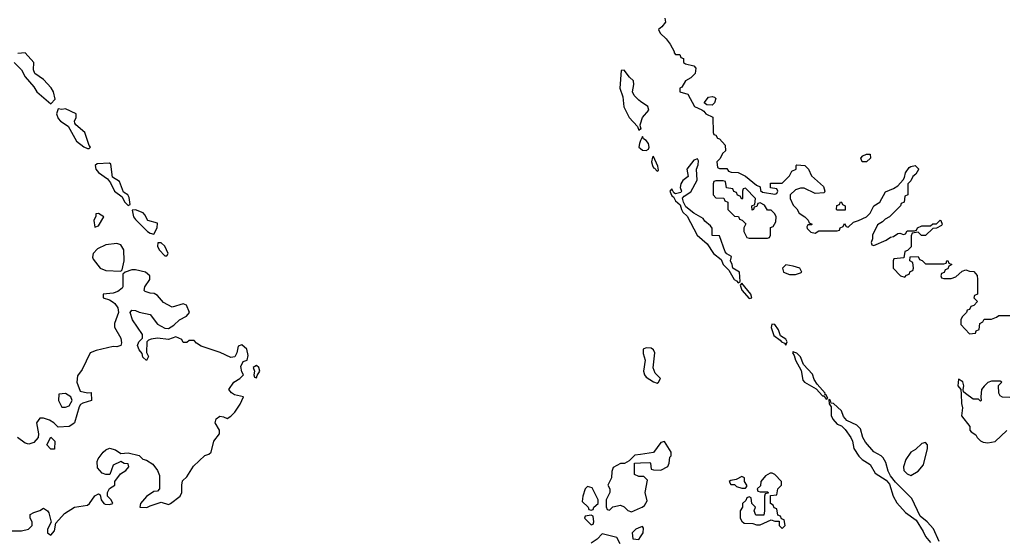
# Model space of a CAD drawing. Header units: inches. Extents: x 2701323 to 2964515, y 494916 to 722124.
# Tile 192 of 256: x 2786620 to 2791979, y 617170 to 620003. Entities that reach past the tile are written whole.
import ezdxf

# ---------------------------------------------------------------- set-up
doc = ezdxf.new("R2010")
doc.units = ezdxf.units.IN
doc.header["$MEASUREMENT"] = 0
for name, color, linetype in [('C7681', 7, 'Continuous'), ('C7691', 7, 'Continuous'), ('C7692', 7, 'Continuous')]:
    doc.layers.add(name, color=color, linetype=linetype)

msp = doc.modelspace()

# ---------------------------------------------------------------- linework, layer by layer
at = {"layer": 'C7681', "color": 2, "elevation": 2}
for points in [[(2786590.7, 619770), (2786630.5, 619730.5), (2786650, 619691.3), (2786698, 619638), (2786714, 619610), (2786790, 619544.7), (2786814, 619570), (2786804, 619610), (2786792.5, 619632.5), (2786750, 619678), (2786702, 619710), (2786695.3, 619730), (2786698, 619770), (2786650, 619822), (2786610, 619819.3)], [(2790000, 619558), (2789990, 619565.2), (2789965.2, 619590), (2789955.1, 619610), (2789962.7, 619650), (2789961.2, 619670), (2789939, 619690), (2789910, 619728), (2789894, 619726), (2789887.3, 619630), (2789903.4, 619583.4), (2789908.4, 619528.4), (2789938.4, 619470), (2789982.5, 619422.5), (2789990, 619401), (2790000, 619408.5)], [(2790000, 619420), (2789998, 619430), (2790000, 619436.9)], [(2790000, 619345.1), (2789993.4, 619330), (2789990.7, 619310), (2790000, 619302)], [(2786570, 617221), (2786630, 617221), (2786668.9, 617231.1), (2786688, 617250), (2786688, 617270), (2786678, 617290), (2786678, 617310), (2786698, 617322), (2786730, 617331.3), (2786750, 617344.7), (2786771.1, 617331.1), (2786779.8, 617319.8), (2786792, 617268), (2786772, 617230), (2786772, 617210), (2786790, 617198), (2786810, 617222), (2786817.2, 617262.8), (2786863.9, 617316.1), (2786918, 617350), (2786990, 617360.7), (2787001.2, 617370), (2787030, 617412), (2787050, 617422), (2787058, 617418), (2787064.7, 617390), (2787078, 617370), (2787085.8, 617365.8), (2787110, 617364.9), (2787128, 617370), (2787118, 617390), (2787098, 617410), (2787098, 617430), (2787108.9, 617451.1), (2787138, 617470), (2787138, 617490), (2787168.9, 617531.1), (2787198, 617550), (2787215.3, 617570), (2787210, 617586), (2787188.4, 617588.4), (2787170, 617598), (2787130, 617578), (2787111.3, 617528.7), (2787090, 617528), (2787070, 617535.3), (2787043.7, 617563.7), (2787041.5, 617598.5), (2787046.8, 617613.2), (2787074, 617650), (2787090, 617662.8), (2787109.4, 617670.6), (2787142, 617662), (2787170, 617642), (2787210, 617646), (2787270.6, 617630.6), (2787290, 617611.3), (2787310, 617606.8), (2787344.9, 617584.9), (2787370.7, 617550.7), (2787382, 617522), (2787382, 617450), (2787370, 617438), (2787350, 617435.3), (2787310, 617408.7), (2787278, 617370), (2787274, 617350), (2787312.3, 617347.7), (2787330, 617358), (2787390, 617378), (2787430, 617364), (2787442, 617370), (2787493.2, 617410), (2787502, 617430), (2787502, 617470), (2787507.2, 617492.8), (2787530, 617516), (2787566.6, 617573.4), (2787628.7, 617631.3), (2787650, 617638), (2787662, 617650), (2787677.2, 617710), (2787708.7, 617750), (2787708.7, 617770), (2787684, 617810), (2787689.3, 617830.7), (2787710, 617844.7), (2787730, 617842), (2787750, 617832), (2787770, 617844.7), (2787792, 617868), (2787821.2, 617910), (2787838, 617950), (2787790, 617961.2), (2787772.3, 617972.3), (2787759, 617990), (2787785.2, 618030), (2787819, 618050), (2787838, 618070), (2787830, 618086), (2787824.7, 618115.3), (2787836.4, 618143.6), (2787858, 618150), (2787864, 618176), (2787857.2, 618210), (2787830, 618233.2), (2787810, 618226), (2787802, 618190), (2787791.3, 618168.7), (2787770, 618164), (2787712, 618192), (2787607.3, 618227.3), (2787583.2, 618243.2), (2787570, 618258), (2787543.6, 618256.4), (2787530, 618246), (2787510, 618246), (2787502, 618262), (2787470, 618278), (2787430, 618262), (2787370, 618269.2), (2787336, 618264), (2787321, 618259), (2787312, 618250), (2787311.3, 618191.3), (2787322, 618170), (2787310, 618148), (2787290, 618166), (2787287.3, 618187.3), (2787270, 618206), (2787262, 618230), (2787268, 618250), (2787288, 618270), (2787288, 618290), (2787234, 618370), (2787222, 618410), (2787230, 618422), (2787250, 618421), (2787270.7, 618410.7), (2787330, 618398), (2787370, 618346.8), (2787410, 618324.7), (2787430, 618322), (2787458.6, 618341.4), (2787489.4, 618370.6), (2787528.7, 618390), (2787544, 618410), (2787528, 618450), (2787510, 618457.2), (2787450, 618439), (2787403.2, 618463.2), (2787370, 618502), (2787353.2, 618513.2), (2787330, 618514), (2787304, 618524), (2787298, 618530), (2787302, 618550), (2787328.7, 618590), (2787328, 618610), (2787306, 618630), (2787250, 618642), (2787230, 618642), (2787194, 618630), (2787182, 618618), (2787182, 618550), (2787178, 618542), (2787155.3, 618524.7), (2787130, 618514), (2787074, 618510), (2787074, 618490), (2787110, 618478), (2787130, 618466), (2787139.1, 618459.1), (2787154.4, 618434.4), (2787158.8, 618410), (2787136, 618350), (2787136, 618330), (2787171, 618270), (2787175.3, 618244.7), (2787170.8, 618229.2), (2787150, 618222), (2787130, 618224), (2787036.8, 618203.2), (2787004.7, 618190), (2786959.8, 618100.2), (2786935.3, 618064.7), (2786931, 618030), (2786950, 617982), (2786990, 617972), (2787010, 617974), (2787012, 617930), (2786963.6, 617916.4), (2786951.6, 617908.4), (2786943.6, 617896.4), (2786918, 617810), (2786910, 617802), (2786890, 617788.7), (2786830, 617786), (2786806, 617810), (2786783.1, 617823.1), (2786750, 617835.3), (2786730, 617834), (2786711, 617810), (2786722.8, 617750), (2786721, 617730), (2786697.3, 617702.7), (2786670, 617694), (2786650, 617699), (2786608, 617730)], [(2790000, 617637.4), (2789967.5, 617632.5), (2789938, 617602), (2789911.6, 617588.4), (2789890, 617588), (2789850, 617566), (2789843.6, 617543.6), (2789842, 617510), (2789822, 617470), (2789832, 617450), (2789832, 617430), (2789812, 617390), (2789812.7, 617352.7), (2789818, 617338), (2789830, 617334), (2789848.4, 617351.6), (2789890, 617362), (2789910, 617352), (2789930, 617332), (2789950, 617324.7), (2790000, 617347.2)], [(2790000, 617518), (2789990, 617518), (2789967.3, 617527.3), (2789966, 617590), (2790000, 617591.6)], [(2789888, 617150), (2789870, 617186), (2789790, 617206), (2789763.6, 617176.4), (2789730, 617155.3)], [(2790000, 617241.6), (2789974, 617230), (2789954, 617210), (2789958, 617178), (2789990, 617174), (2790000, 617189)]]:
    msp.add_lwpolyline(points, dxfattribs=at)
for points in [[(2786830, 619518), (2786820.7, 619490), (2786830, 619466), (2786842.8, 619450), (2786884, 619424), (2786930, 619342.8), (2786970, 619311.3), (2786990, 619302), (2786998, 619302), (2787006, 619310), (2786998, 619318), (2786975.3, 619390), (2786926, 619430), (2786920.4, 619440.4), (2786918, 619450), (2786928, 619470), (2786928, 619490), (2786870, 619517.2), (2786850, 619514)], [(2787110, 619222), (2787041.4, 619218.6), (2787031.3, 619210), (2787034, 619190), (2787050, 619170.8), (2787097.5, 619137.5), (2787114.8, 619114.8), (2787136, 619070), (2787178.5, 619038.5), (2787190, 619012), (2787210, 618992), (2787222, 618998), (2787216, 619036), (2787208.7, 619050), (2787184.7, 619064.7), (2787163.1, 619123.1), (2787125.2, 619145.2), (2787116, 619216)], [(2787251.3, 618968.7), (2787232.7, 618967.3), (2787240.7, 618930), (2787250, 618916), (2787316, 618850), (2787330, 618840.7), (2787350, 618836), (2787369.2, 618870), (2787370, 618895.3), (2787318, 618910), (2787302, 618942), (2787292.1, 618952.1)], [(2787050, 618948), (2787034, 618946), (2787034, 618934), (2787024.7, 618910), (2787030, 618874), (2787050, 618882), (2787078, 618930)], [(2787150, 618786), (2787090, 618778), (2787044.5, 618755.5), (2787021, 618730), (2787016, 618710), (2787019.8, 618699.8), (2787058, 618650), (2787090, 618637.3), (2787170, 618634), (2787178, 618642), (2787188.7, 618690), (2787188, 618750), (2787170, 618778)], [(2787390, 618789), (2787372, 618788), (2787371, 618770), (2787379.1, 618750), (2787410, 618718.8), (2787422, 618718), (2787428.7, 618730), (2787411.1, 618771.1)], [(2787910, 618122), (2787892, 618110), (2787898, 618090), (2787894, 618070), (2787898, 618058), (2787910, 618054), (2787912.9, 618067.1), (2787928, 618090), (2787922, 618110)], [(2786870, 617968), (2786834, 617966), (2786832, 617930), (2786850, 617894), (2786870, 617894), (2786890, 617902), (2786906, 617930), (2786898, 617950)], [(2786790, 617666), (2786768.9, 617688.9), (2786790, 617732), (2786811.3, 617710), (2786810, 617666)], [(2789710, 617462), (2789698, 617450), (2789684.7, 617410), (2789682, 617382), (2789714, 617350), (2789718, 617338), (2789730, 617334), (2789742, 617338), (2789746, 617350), (2789768, 617370), (2789768, 617390), (2789735.3, 617455.3)], [(2789730, 617306), (2789698, 617302), (2789694, 617290), (2789730, 617254), (2789742, 617258), (2789746, 617270), (2789742, 617302)]]:
    msp.add_lwpolyline(points, close=True, dxfattribs=at)
at = {"layer": 'C7691', "color": 2, "elevation": 2}
for points in [[(2790133.5, 620000), (2790136, 619990), (2790115.9, 619964.1), (2790098, 619950), (2790106, 619930), (2790139.3, 619899.3), (2790161, 619870), (2790182, 619830), (2790182, 619822), (2790190, 619814), (2790212.7, 619812.7), (2790218, 619798), (2790232.7, 619792.7), (2790234, 619770), (2790243.6, 619763.6), (2790290, 619752), (2790299.8, 619739.8), (2790296, 619710), (2790273.2, 619686.8), (2790244.7, 619670), (2790223.6, 619636.4), (2790214, 619630), (2790214, 619610), (2790256.9, 619596.9), (2790294, 619530), (2790332.7, 619512.7), (2790344.7, 619504.7), (2790354, 619490), (2790392.7, 619472.7), (2790394, 619390), (2790398, 619378), (2790410, 619374), (2790418, 619358), (2790430, 619354), (2790459.6, 619319.6), (2790462, 619290), (2790445.4, 619274.6), (2790432, 619248), (2790414, 619230), (2790418, 619198), (2790430, 619194), (2790470, 619194), (2790478, 619178), (2790492.7, 619172.7), (2790531.6, 619171.6), (2790571.6, 619151.6), (2790630, 619102), (2790650, 619094), (2790652.7, 619072.7), (2790663.6, 619063.6), (2790730, 619054), (2790742, 619058), (2790746, 619070), (2790742, 619082), (2790707.3, 619087.3), (2790707.3, 619112.7), (2790770, 619114), (2790810, 619154), (2790822, 619178), (2790846, 619190), (2790846, 619210), (2790850, 619214), (2790894, 619210), (2790914, 619190), (2790930, 619154), (2790995.3, 619095.3), (2791002, 619070), (2790999.6, 619060.4), (2790950, 619058), (2790890, 619086), (2790870, 619086), (2790843.6, 619076.4), (2790814, 619050), (2790814, 619030), (2790830, 618994), (2790850, 618974), (2790862, 618950), (2790894, 618930), (2790912.7, 618912.7), (2790918, 618898), (2790934, 618890), (2790930, 618886), (2790910, 618886), (2790904.7, 618875.3), (2790906.4, 618866.4), (2790926.4, 618846.4), (2790950, 618842), (2790970, 618854), (2791070, 618854), (2791082, 618858), (2791086, 618870), (2791102, 618878), (2791110, 618894), (2791118, 618878), (2791130, 618874), (2791158, 618902), (2791186, 618910), (2791230, 618931), (2791249, 618950), (2791269.2, 618990.8), (2791302, 619010), (2791333.6, 619066.4), (2791376, 619084), (2791400.4, 619099.6), (2791428.9, 619131.1), (2791436.4, 619143.6), (2791442, 619170), (2791462, 619198), (2791470, 619204.7), (2791494, 619210), (2791512, 619192), (2791511.6, 619188.4), (2791496.9, 619163.1), (2791482, 619150), (2791470, 619126), (2791454, 619110), (2791454, 619050), (2791438, 619042), (2791434, 619010), (2791418, 619002), (2791414, 618990), (2791354, 618930), (2791330, 618918), (2791316.9, 618903.1), (2791290, 618886), (2791262, 618830), (2791262, 618810), (2791254, 618790), (2791258, 618778), (2791270, 618774), (2791336.4, 618803.6), (2791360.4, 618819.6), (2791376.4, 618823.6), (2791400.4, 618839.6), (2791410, 618842), (2791430, 618834), (2791442, 618838), (2791450, 618854), (2791490, 618854), (2791502, 618858), (2791506, 618870), (2791530, 618882), (2791578, 618882), (2791590, 618892), (2791610, 618892), (2791630, 618911.3), (2791634, 618910), (2791642, 618890), (2791636.9, 618883.1), (2791610, 618868), (2791590, 618866), (2791551, 618829), (2791528.7, 618828.7), (2791510, 618846), (2791478, 618842), (2791472.7, 618827.3), (2791472.7, 618767.3), (2791452.7, 618747.3), (2791438, 618742), (2791432.7, 618707.3), (2791378, 618702), (2791374, 618690), (2791374, 618650), (2791414, 618610), (2791438, 618602), (2791447.3, 618612.7), (2791462, 618618), (2791467.3, 618632.7), (2791482, 618638), (2791486, 618650), (2791482, 618682), (2791466, 618690), (2791467.3, 618712.7), (2791510, 618714), (2791518, 618698), (2791532.7, 618692.7), (2791550, 618674), (2791650, 618674), (2791662, 618678), (2791666, 618690), (2791672.7, 618692.7), (2791678, 618678), (2791694, 618670), (2791678, 618662), (2791672.7, 618647.3), (2791658, 618642), (2791652.7, 618627.3), (2791638, 618622), (2791634, 618610), (2791638, 618598), (2791650, 618594), (2791690, 618594), (2791716.4, 618603.6), (2791750, 618634), (2791770, 618642), (2791790, 618634), (2791812.7, 618632.7), (2791831.6, 618611.6), (2791834, 618590), (2791834, 618510), (2791818, 618502), (2791814, 618490), (2791834, 618470), (2791812.7, 618447.3), (2791798, 618442), (2791790, 618426), (2791778, 618422), (2791774, 618410), (2791750, 618386), (2791742, 618370), (2791743.6, 618343.6), (2791790, 618294), (2791822, 618298), (2791826, 618310), (2791842, 618318), (2791846, 618350), (2791862, 618358), (2791870, 618374), (2791910, 618374), (2791936.4, 618383.6), (2791950, 618394), (2792010, 618394)], [(2790000, 619436.9), (2790009.6, 619470), (2790044, 619510), (2790039, 619530), (2790000, 619558)], [(2790000, 619408.5), (2790002, 619410), (2790000, 619420)], [(2790000, 619302), (2790010, 619293.4), (2790030, 619290.7), (2790042, 619298), (2790046.6, 619310), (2790042, 619330), (2790030, 619346), (2790015.1, 619355.1), (2790010, 619368), (2790000, 619345.1)], [(2792010, 617948), (2791968.7, 617948.7), (2791956.4, 617956.4), (2791948.7, 617970), (2791948, 618012), (2791966, 618030), (2791956.4, 618036.4), (2791910, 618035.3), (2791890, 618028.7), (2791870, 618008.7), (2791856, 617990), (2791851.3, 617951.3), (2791854, 617930), (2791850, 617928), (2791838, 617938), (2791810, 617938), (2791768, 617968), (2791758, 617978), (2791755.3, 617990), (2791759, 618010), (2791752.9, 618032.9), (2791730, 618046), (2791726.8, 618010), (2791742, 617990), (2791745.4, 617965.4), (2791746.4, 617913.6), (2791751.3, 617890), (2791747.1, 617847.1), (2791791.3, 617790), (2791792, 617770), (2791799.6, 617759.6), (2791824.7, 617744.7), (2791832, 617730), (2791850, 617712), (2791864.7, 617704.7), (2791890, 617701), (2791930, 617706.8), (2791992.3, 617767.7)], [(2791624.1, 617164.1), (2791593.3, 617233.3), (2791559.3, 617270), (2791521.6, 617301.6), (2791476.9, 617396.9), (2791387, 617487), (2791360.4, 617520.4), (2791347.1, 617547.1), (2791334.2, 617594.2), (2791319.5, 617619.5), (2791309.3, 617630), (2791270, 617651.6), (2791223.7, 617703.7), (2791209.4, 617730), (2791196.6, 617776.6), (2791176.6, 617796.6), (2791122, 617822), (2791103.8, 617843.8), (2791094, 617874), (2791050, 617915.1), (2791036.4, 617916.4), (2791032.7, 617930), (2791023.6, 617936.4), (2791026.8, 617913.2), (2791036.3, 617896.3), (2791037.3, 617850), (2791046.8, 617830), (2791070, 617802.8), (2791092.5, 617792.5), (2791113.8, 617773.8), (2791144.9, 617730), (2791153.4, 617710), (2791161, 617670), (2791188, 617628), (2791206, 617610), (2791250, 617583), (2791276, 617536), (2791336.5, 617496.5), (2791354.6, 617474.6), (2791374, 617410), (2791394.2, 617374.2), (2791442, 617322), (2791498.8, 617278.8), (2791538, 617218), (2791550.7, 617190), (2791577.5, 617157.5)], [(2790000, 617591.6), (2790050, 617594), (2790054, 617590), (2790058, 617558), (2790070, 617554), (2790110, 617552), (2790148.4, 617571.6), (2790155.3, 617590), (2790158, 617622), (2790166, 617630), (2790166, 617650), (2790130, 617708), (2790110, 617702), (2790070, 617648), (2790000, 617637.4)], [(2790000, 617347.2), (2790008.9, 617351.1), (2790020.4, 617359.6), (2790035.3, 617384.7), (2790024, 617430), (2790038, 617498), (2790018, 617518), (2790000, 617518)], [(2790000, 617189), (2790014, 617210), (2790015.3, 617235.3), (2790010, 617246), (2790000, 617241.6)]]:
    msp.add_lwpolyline(points, dxfattribs=at)
for points in [[(2790390, 619538), (2790360.4, 619540.4), (2790346, 619550), (2790370, 619582), (2790390, 619584.7), (2790402, 619582), (2790410, 619574), (2790402, 619550)], [(2790070, 619259), (2790064.5, 619255.5), (2790059.1, 619230), (2790063.8, 619210), (2790070, 619196), (2790075.3, 619195.3), (2790090, 619178), (2790096.5, 619183.5), (2790093.2, 619206.8)], [(2790310, 619246), (2790290, 619238), (2790252, 619190), (2790258, 619150), (2790230, 619128.7), (2790218.8, 619110), (2790216, 619090), (2790222, 619070), (2790218, 619062), (2790190, 619055.3), (2790181.2, 619061.2), (2790170, 619082), (2790158, 619070), (2790170, 619044.7), (2790178.8, 619038.8), (2790190, 619018), (2790216, 618996), (2790222, 618970), (2790230, 618956), (2790254, 618934), (2790307.7, 618830), (2790362.5, 618782.5), (2790396.3, 618730), (2790438, 618698), (2790450, 618671.3), (2790479.9, 618639.9), (2790509, 618589), (2790522, 618582), (2790530, 618571.3), (2790542, 618578), (2790538, 618630), (2790502, 618650), (2790499, 618670), (2790488.7, 618690), (2790494, 618714), (2790468.9, 618728.9), (2790460.2, 618740.2), (2790430, 618826), (2790390, 618828), (2790388.4, 618868.4), (2790380.4, 618880.4), (2790350, 618906), (2790340.4, 618920.4), (2790289.3, 618949.3), (2790245.2, 618985.2), (2790234, 619010), (2790228.4, 619031.6), (2790236.4, 619043.6), (2790273.2, 619066.8), (2790308, 619130), (2790304, 619190), (2790312.9, 619212.9), (2790314.6, 619234.6)], [(2791230, 619228.7), (2791206, 619230), (2791198, 619250), (2791210, 619262), (2791230, 619272), (2791250, 619272), (2791251.3, 619250)], [(2790450, 619126), (2790410, 619126), (2790398, 619122), (2790394, 619110), (2790394, 619050), (2790410, 619034), (2790452.7, 619032.7), (2790458, 619018), (2790474, 619010), (2790474, 618970), (2790510, 618934), (2790532.7, 618932.7), (2790538, 618918), (2790552.7, 618912.7), (2790572.7, 618892.7), (2790562, 618870), (2790562, 618850), (2790578, 618818), (2790590, 618814), (2790690, 618814), (2790702, 618818), (2790706, 618830), (2790707.3, 618872.7), (2790722, 618878), (2790736.4, 618903.6), (2790738, 618930), (2790730, 618946), (2790710, 618966), (2790690, 618966), (2790674.6, 618994.6), (2790650, 619006), (2790638, 619002), (2790632.7, 618987.3), (2790618, 618982), (2790614, 618970), (2790607.3, 618967.3), (2790606, 618990), (2790622, 618998), (2790626, 619030), (2790570, 619086), (2790558, 619082), (2790554, 619070), (2790554, 619030), (2790550, 619026), (2790542, 619042), (2790527.3, 619047.3), (2790522, 619062), (2790507.3, 619067.3), (2790502, 619082), (2790467.3, 619087.3), (2790462, 619122)], [(2791070, 618966), (2791066, 618970), (2791068, 618992), (2791082, 618998), (2791088.4, 619011.6), (2791094, 619010), (2791098, 618998), (2791114, 618990), (2791114, 618966), (2791110, 618966)], [(2790790, 618668.7), (2790771.3, 618650), (2790778, 618630), (2790810, 618616), (2790843.1, 618616.9), (2790870, 618626), (2790878, 618630), (2790866, 618650), (2790830, 618661.2)], [(2790550, 618568.7), (2790541.4, 618558.6), (2790550, 618531.3), (2790590, 618486), (2790606, 618490), (2790599, 618510)], [(2790714, 618346), (2790711.3, 618328.7), (2790724.9, 618284.9), (2790759.9, 618259.9), (2790766.8, 618250), (2790782.5, 618242.5), (2790790, 618231.3), (2790798, 618250), (2790790, 618264), (2790762, 618282), (2790750, 618315.3), (2790730, 618344)], [(2790030, 618218), (2790014, 618210), (2790014, 618186), (2790024.7, 618150), (2790016, 618090), (2790021, 618070), (2790030, 618058), (2790070, 618032), (2790090, 618026), (2790098, 618030), (2790108, 618050), (2790079, 618079), (2790068.9, 618108.9), (2790078, 618190), (2790070, 618206), (2790056.4, 618216.4)], [(2790830, 618198), (2790827.3, 618190), (2790836, 618176), (2790842.4, 618150), (2790874, 618094), (2790882, 618042), (2790891.3, 618030), (2790954.8, 617994.8), (2790990, 617956), (2790996.9, 617956.9), (2791010, 617938), (2791018, 617942), (2791010, 617962), (2791003.1, 617963.1), (2791004, 617970), (2790960.5, 618020.5), (2790944.7, 618044.7), (2790934.9, 618074.9), (2790886, 618126), (2790870, 618169), (2790850, 618189), (2790833.2, 618193.2)], [(2791550, 617702), (2791530, 617697.2), (2791496.1, 617663.9), (2791470.4, 617649.6), (2791444, 617610), (2791431.3, 617570), (2791432, 617550), (2791451.1, 617531.1), (2791470, 617522), (2791510, 617546), (2791539.6, 617580.4), (2791561.2, 617670), (2791562, 617690)], [(2790550, 617518), (2790519.6, 617500.4), (2790490, 617495.3), (2790482, 617490), (2790490, 617474), (2790510, 617474), (2790522, 617462), (2790550, 617454), (2790570, 617454), (2790578, 617462), (2790578, 617470), (2790566, 617490), (2790566, 617510)], [(2790715.3, 617535.3), (2790705.4, 617534.6), (2790679.6, 617520.4), (2790654, 617490), (2790652.7, 617467.3), (2790634, 617450), (2790638, 617438), (2790650, 617434), (2790690, 617434), (2790694, 617430), (2790694, 617426), (2790678, 617422), (2790674, 617410), (2790674, 617330), (2790670, 617306), (2790627.3, 617307.3), (2790618, 617330), (2790626, 617350), (2790606, 617370), (2790602, 617402), (2790590, 617406), (2790578, 617402), (2790572.7, 617387.3), (2790554, 617370), (2790554, 617350), (2790542, 617330), (2790542, 617290), (2790550, 617274), (2790563.6, 617263.6), (2790610, 617262), (2790630, 617254), (2790650, 617254), (2790710, 617282), (2790730, 617274), (2790754, 617274), (2790754, 617250), (2790770, 617234), (2790786, 617250), (2790782, 617282), (2790766, 617286), (2790762, 617302), (2790747.3, 617307.3), (2790742, 617342), (2790727.3, 617347.3), (2790722, 617362), (2790706, 617370), (2790706, 617414), (2790742, 617418), (2790746, 617450), (2790766, 617470), (2790766, 617490), (2790730, 617528)]]:
    msp.add_lwpolyline(points, close=True, dxfattribs=at)
at = {"layer": 'C7692', "color": 2, "elevation": 2}
msp.add_lwpolyline([(2790130.8, 620010.8), (2790133.5, 620000)], dxfattribs=at)

doc.saveas('drawing.dxf')
